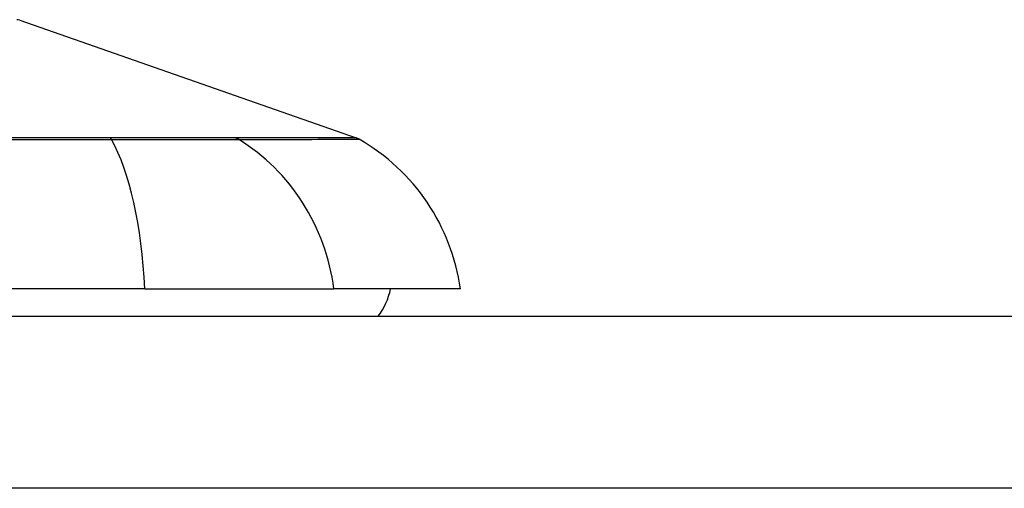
# Model space of a CAD drawing. Header units: inches. Extents: x 20 to 683, y 61 to 320.
# Tile 216 of 256: x 94.129 to 94.695, y 320.223 to 320.493. Entities that reach past the tile are written whole.
import ezdxf

# ---------------------------------------------------------------- set-up
doc = ezdxf.new("R2010")
doc.units = ezdxf.units.IN
doc.header["$MEASUREMENT"] = 0
doc.layers.add('Visible Edges(ANSI)', color=7, linetype='Continuous', lineweight=25)
doc.layers.add('Visible Tangent Edges(ANSI)', color=7, linetype='Continuous', lineweight=25)

msp = doc.modelspace()

# ---------------------------------------------------------------- linework, layer by layer
at = {"layer": 'Visible Edges(ANSI)'}
for p, q in [((94.12865124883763, 320.4922535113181), (94.32218648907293, 320.4245161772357)), ((94.20053046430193, 320.3376090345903), (93.3431544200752, 320.3376090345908)), ((94.20053046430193, 320.3376090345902), (94.30931620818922, 320.3376090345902)), ((94.38207866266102, 320.33760903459), (94.30931620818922, 320.3376090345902)), ((92.44684244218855, 320.3218610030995), (164.0518424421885, 320.321861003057))]:
    msp.add_line(p, q, dxfattribs=at)
for centre, radius, start, end in [((94.12702550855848, 320.4876085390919), 0.0049212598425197, 70.7099537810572, 89.82685523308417), ((94.31893500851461, 320.4152262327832), 0.0098425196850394, 60.18311453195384, 70.70995378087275), ((94.26510108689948, 320.3212911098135), 0.1181102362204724, 7.941296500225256, 60.18311453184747), ((94.3033385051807, 320.3454830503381), 0.0393700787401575, 323.1301023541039, 348.4630409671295)]:
    msp.add_arc(centre, radius, start, end, dxfattribs=at)
at = {"layer": 'Visible Tangent Edges(ANSI)'}
for p, q in [((94.1806497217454, 320.424552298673), (94.18017757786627, 320.4245517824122)), ((94.2525670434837, 320.4245517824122), (94.25239836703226, 320.4245522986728)), ((164.0518424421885, 320.222861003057), (92.4468424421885, 320.2228610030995))]:
    msp.add_line(p, q, dxfattribs=at)
at = {"layer": 'Visible Tangent Edges(ANSI)', "flags": 128}
for points in [[(94.18017757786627, 320.4245517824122), (94.14738906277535, 320.4245504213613), (94.11430273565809, 320.4245482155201)], [(94.11530155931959, 320.4236154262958), (94.14851066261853, 320.4235900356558), (94.18142636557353, 320.4235636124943)], [(94.25239836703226, 320.4245522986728), (94.25085587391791, 320.4245524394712), (94.2491630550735, 320.4245524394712), (94.24732286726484, 320.4245523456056), (94.24533836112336, 320.4245521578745), (94.2432124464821, 320.4245519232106), (94.24094817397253, 320.4245516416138), (94.23854845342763, 320.4245513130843), (94.23601628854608, 320.4245510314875), (94.23335463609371, 320.4245507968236), (94.23056654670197, 320.4245506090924), (94.22765502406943, 320.4245505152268), (94.22462438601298, 320.424550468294), (94.22147932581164, 320.4245505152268), (94.21822434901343, 320.4245506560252), (94.21486391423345, 320.4245507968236), (94.21140266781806, 320.4245509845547), (94.20784506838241, 320.4245512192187), (94.20419562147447, 320.4245514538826), (94.20045892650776, 320.4245517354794), (94.19664000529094, 320.4245520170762), (94.19274434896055, 320.4245522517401), (94.18877721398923, 320.4245523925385), (94.18474390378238, 320.4245524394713), (94.1806497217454, 320.424552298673)], [(94.18142636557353, 320.4235636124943), (94.18562112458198, 320.4235521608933), (94.18975477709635, 320.4235419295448), (94.19382159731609, 320.4235328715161), (94.19781571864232, 320.4235249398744), (94.20173141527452, 320.4235180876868), (94.20556263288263, 320.4235121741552), (94.20930397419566, 320.4235072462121), (94.21295046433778, 320.4235032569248), (94.21649717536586, 320.4235001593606), (94.21993927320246, 320.4234980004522), (94.2232717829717, 320.4234966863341), (94.22648987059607, 320.423496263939), (94.22958856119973, 320.4234967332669), (94.23256283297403, 320.423498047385), (94.23540808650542, 320.4235001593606), (94.23812098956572, 320.4235031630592), (94.24069816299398, 320.4235070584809), (94.24313627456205, 320.4235119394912), (94.2454321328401, 320.4235178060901), (94.2475823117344, 320.4235247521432), (94.24958352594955, 320.4235327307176), (94.25143253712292, 320.4235418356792), (94.25312596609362, 320.4235521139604), (94.25466048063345, 320.4235636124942)], [(94.3221869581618, 320.4245162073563), (94.32206573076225, 320.4245163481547), (94.32170129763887, 320.4245167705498), (94.32109337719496, 320.4245174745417), (94.32024159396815, 320.4245184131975), (94.31914557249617, 320.4245196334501), (94.31780498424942, 320.4245210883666), (94.31621964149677, 320.4245227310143), (94.31438987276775, 320.4245245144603), (94.31231614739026, 320.4245264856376), (94.30999888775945, 320.4245285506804), (94.30743846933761, 320.4245307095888), (94.30463554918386, 320.42453291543), (94.3015911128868, 320.4245351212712), (94.29830638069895, 320.4245372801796), (94.29478257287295, 320.424539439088), (94.29102081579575, 320.424541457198), (94.28702261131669, 320.4245433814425), (94.28278964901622, 320.4245451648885), (94.27832371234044, 320.4245467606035), (94.2736265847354, 320.42454821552), (94.26870019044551, 320.4245494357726), (94.26354917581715, 320.4245504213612), (94.25820127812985, 320.4245512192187), (94.2525670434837, 320.4245517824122)], [(94.25466048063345, 320.4235636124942), (94.26022112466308, 320.4235879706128), (94.26559253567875, 320.4235909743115), (94.27072360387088, 320.4236028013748), (94.27562526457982, 320.4236154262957), (94.280297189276, 320.4236278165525), (94.2847375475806, 320.4236400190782), (94.28894474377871, 320.4236518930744), (94.2929172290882, 320.423663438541), (94.29665345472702, 320.4236746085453), (94.30015220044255, 320.4236853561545), (94.30341248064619, 320.4236955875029), (94.30643335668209, 320.4237053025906), (94.3092137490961, 320.4237144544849), (94.31175281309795, 320.4237229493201), (94.31405022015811, 320.4237307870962), (94.31610564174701, 320.4237379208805), (94.31791884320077, 320.4237443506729), (94.31948949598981, 320.423749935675), (94.32081750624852, 320.4237547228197), (94.32190310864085, 320.4237586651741), (94.322746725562, 320.4237617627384), (94.32334873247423, 320.4237639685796), (94.32370955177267, 320.4237653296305), (94.32382955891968, 320.4237657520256)]]:
    msp.add_lwpolyline(points, dxfattribs=at)
at = {"layer": 'Visible Tangent Edges(ANSI)'}
for centre, major_axis, ratio, start_param, end_param in [((94.17980186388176, 320.4150409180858), (2.69814243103e-05, 0.0098424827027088), 0.325720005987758, 5.760249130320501, 6.023956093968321), ((94.16193255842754, 320.3212911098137), (8.26e-14, 0.1181102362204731), 0.3299598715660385, 4.850990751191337, 5.75935041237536), ((94.2500129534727, 320.4150409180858), (-7.83164027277e-05, 0.0098422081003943), 0.9454627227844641, 5.751833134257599, 6.015540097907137), ((94.19888996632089, 320.3212911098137), (-1.823e-13, -0.1181102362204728), 0.943994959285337, 1.709398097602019, 2.617757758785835)]:
    msp.add_ellipse(centre, major_axis=major_axis, ratio=ratio, start_param=start_param, end_param=end_param, dxfattribs=at)

doc.saveas('drawing.dxf')
